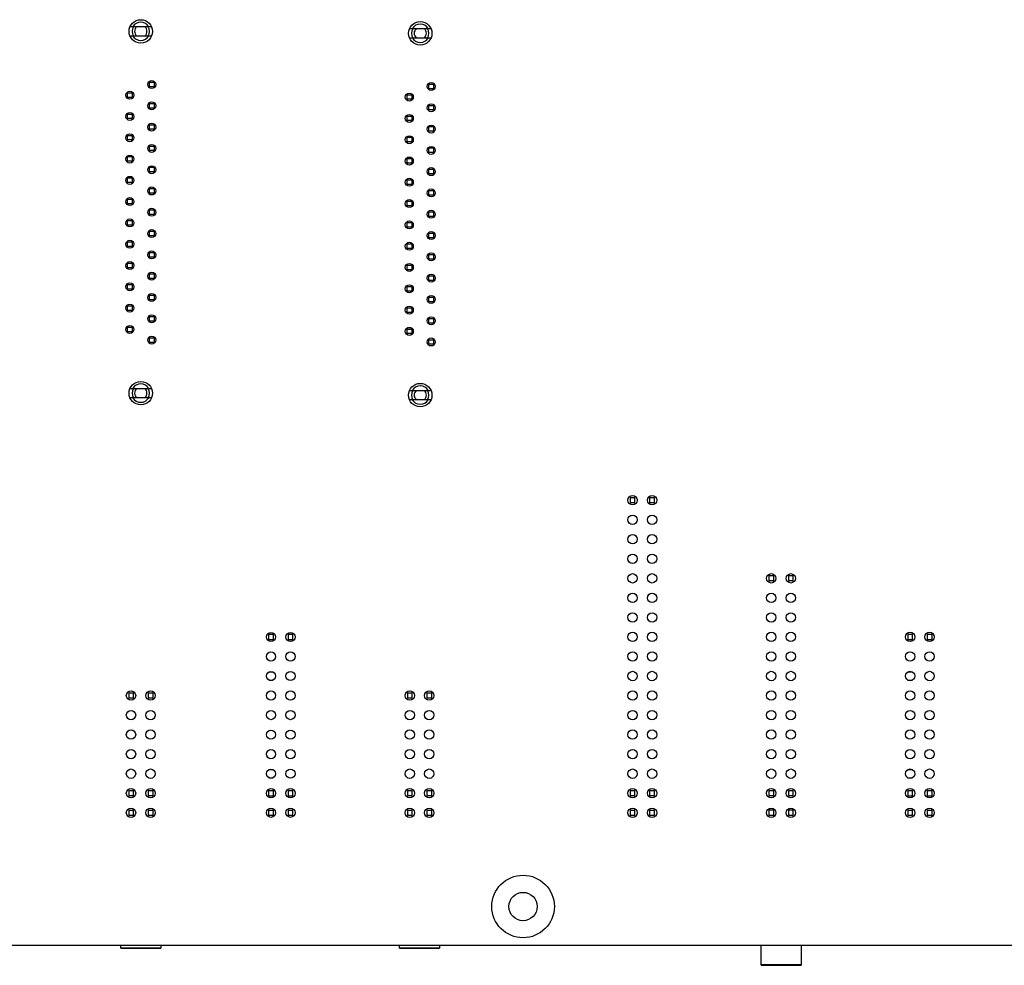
# Model space of a CAD drawing. Header units: inches. Extents: x 0 to 34, y 0 to 22.
# Tile 8 of 20: x 13.9 to 19, y 5.6 to 10.4. Entities that reach past the tile are written whole.
import ezdxf

# ---------------------------------------------------------------- set-up
doc = ezdxf.new("R2010")
doc.units = ezdxf.units.IN
doc.header["$LTSCALE"] = 1.87
doc.header["$MEASUREMENT"] = 0
doc.layers.get('0').update_dxf_attribs({"linetype": 'CONTINUOUS'})
doc.layers.add('02___PRT_ALL_AXES', color=7, linetype='CONTINUOUS')
doc.layers.add('03___PRT_ALL_CURVES', color=7, linetype='CONTINUOUS')

msp = doc.modelspace()

# ---------------------------------------------------------------- linework, layer by layer
at = {"color": 7, "linetype": 'CONTINUOUS'}
for p, q in [((14.6049, 10.379), (14.4954, 10.379)), ((14.495, 10.3318), (14.6054, 10.3318)), ((16.0349, 10.369), (15.9254, 10.369)), ((15.925, 10.3218), (16.0354, 10.3218)), ((14.5943, 10.0719), (14.5943, 10.0956)), ((14.5943, 10.0956), (14.618, 10.0956)), ((14.618, 10.0956), (14.618, 10.0719)), ((16.0243, 10.0856), (16.048, 10.0856)), ((16.0243, 10.0619), (16.0243, 10.0856)), ((16.048, 10.0856), (16.048, 10.0619)), ((14.4825, 10.0174), (14.4825, 10.041)), ((14.4825, 10.041), (14.5062, 10.041)), ((14.5062, 10.041), (14.5062, 10.0174)), ((14.618, 10.0719), (14.5943, 10.0719)), ((15.9125, 10.0074), (15.9125, 10.031)), ((15.9125, 10.031), (15.9362, 10.031)), ((15.9362, 10.031), (15.9362, 10.0074)), ((16.048, 10.0619), (16.0243, 10.0619)), ((14.5062, 10.0174), (14.4825, 10.0174)), ((14.5943, 9.9629), (14.5943, 9.9865)), ((14.5943, 9.9865), (14.618, 9.9865)), ((14.618, 9.9865), (14.618, 9.9629)), ((15.9362, 10.0074), (15.9125, 10.0074)), ((16.0243, 9.9765), (16.048, 9.9765)), ((16.0243, 9.9529), (16.0243, 9.9765)), ((16.048, 9.9765), (16.048, 9.9529)), ((14.4825, 9.9084), (14.4825, 9.932)), ((14.4825, 9.932), (14.5062, 9.932)), ((14.5062, 9.932), (14.5062, 9.9084)), ((14.618, 9.9629), (14.5943, 9.9629)), ((16.048, 9.9529), (16.0243, 9.9529)), ((14.5062, 9.9084), (14.4825, 9.9084)), ((14.5943, 9.8538), (14.5943, 9.8775)), ((14.5943, 9.8775), (14.618, 9.8775)), ((14.618, 9.8775), (14.618, 9.8538)), ((15.9125, 9.922), (15.9362, 9.922)), ((15.9125, 9.8984), (15.9125, 9.922)), ((15.9362, 9.8984), (15.9125, 9.8984)), ((15.9362, 9.922), (15.9362, 9.8984)), ((14.618, 9.8538), (14.5943, 9.8538)), ((16.0243, 9.8675), (16.048, 9.8675)), ((16.0243, 9.8438), (16.0243, 9.8675)), ((16.048, 9.8438), (16.0243, 9.8438)), ((16.048, 9.8675), (16.048, 9.8438)), ((14.4825, 9.7993), (14.4825, 9.8229)), ((14.4825, 9.8229), (14.5062, 9.8229)), ((14.5062, 9.7993), (14.4825, 9.7993)), ((14.5062, 9.8229), (14.5062, 9.7993)), ((15.9125, 9.8129), (15.9362, 9.8129)), ((15.9125, 9.7893), (15.9125, 9.8129)), ((15.9362, 9.7893), (15.9125, 9.7893)), ((15.9362, 9.8129), (15.9362, 9.7893)), ((14.5943, 9.7448), (14.5943, 9.7684)), ((14.5943, 9.7684), (14.618, 9.7684)), ((14.618, 9.7448), (14.5943, 9.7448)), ((14.618, 9.7684), (14.618, 9.7448)), ((16.0243, 9.7584), (16.048, 9.7584)), ((16.0243, 9.7348), (16.0243, 9.7584)), ((16.048, 9.7348), (16.0243, 9.7348)), ((16.048, 9.7584), (16.048, 9.7348)), ((14.4825, 9.6902), (14.4825, 9.7139)), ((14.4825, 9.7139), (14.5062, 9.7139)), ((14.5062, 9.6902), (14.4825, 9.6902)), ((14.5062, 9.7139), (14.5062, 9.6902)), ((15.9125, 9.7039), (15.9362, 9.7039)), ((15.9125, 9.6802), (15.9125, 9.7039)), ((15.9362, 9.6802), (15.9125, 9.6802)), ((15.9362, 9.7039), (15.9362, 9.6802)), ((14.5943, 9.6357), (14.5943, 9.6593)), ((14.5943, 9.6593), (14.618, 9.6593)), ((14.618, 9.6357), (14.5943, 9.6357)), ((14.618, 9.6593), (14.618, 9.6357)), ((16.0243, 9.6493), (16.048, 9.6493)), ((16.0243, 9.6257), (16.0243, 9.6493)), ((16.048, 9.6257), (16.0243, 9.6257)), ((16.048, 9.6493), (16.048, 9.6257)), ((14.4825, 9.5812), (14.4825, 9.6048)), ((14.4825, 9.6048), (14.5062, 9.6048)), ((14.5062, 9.5812), (14.4825, 9.5812)), ((14.5062, 9.6048), (14.5062, 9.5812)), ((15.9125, 9.5948), (15.9362, 9.5948)), ((15.9125, 9.5712), (15.9125, 9.5948)), ((15.9362, 9.5948), (15.9362, 9.5712)), ((14.5943, 9.5267), (14.5943, 9.5503)), ((14.5943, 9.5503), (14.618, 9.5503)), ((14.618, 9.5267), (14.5943, 9.5267)), ((14.618, 9.5503), (14.618, 9.5267)), ((15.9362, 9.5712), (15.9125, 9.5712)), ((16.0243, 9.5403), (16.048, 9.5403)), ((16.0243, 9.5167), (16.0243, 9.5403)), ((16.048, 9.5403), (16.048, 9.5167)), ((14.4825, 9.4721), (14.4825, 9.4958)), ((14.4825, 9.4958), (14.5062, 9.4958)), ((14.5062, 9.4721), (14.4825, 9.4721)), ((14.5062, 9.4958), (14.5062, 9.4721)), ((15.9125, 9.4858), (15.9362, 9.4858)), ((15.9125, 9.4621), (15.9125, 9.4858)), ((15.9362, 9.4858), (15.9362, 9.4621)), ((16.048, 9.5167), (16.0243, 9.5167)), ((14.5943, 9.4176), (14.5943, 9.4412)), ((14.5943, 9.4412), (14.618, 9.4412)), ((14.618, 9.4412), (14.618, 9.4176)), ((15.9362, 9.4621), (15.9125, 9.4621)), ((16.0243, 9.4312), (16.048, 9.4312)), ((16.0243, 9.4076), (16.0243, 9.4312)), ((16.048, 9.4312), (16.048, 9.4076)), ((14.4825, 9.3631), (14.4825, 9.3867)), ((14.4825, 9.3867), (14.5062, 9.3867)), ((14.5062, 9.3867), (14.5062, 9.3631)), ((14.618, 9.4176), (14.5943, 9.4176)), ((15.9125, 9.3767), (15.9362, 9.3767)), ((15.9125, 9.3531), (15.9125, 9.3767)), ((15.9362, 9.3767), (15.9362, 9.3531)), ((16.048, 9.4076), (16.0243, 9.4076)), ((14.5062, 9.3631), (14.4825, 9.3631)), ((14.5943, 9.3086), (14.5943, 9.3322)), ((14.5943, 9.3322), (14.618, 9.3322)), ((14.618, 9.3322), (14.618, 9.3086)), ((15.9362, 9.3531), (15.9125, 9.3531)), ((16.0243, 9.3222), (16.048, 9.3222)), ((16.0243, 9.2986), (16.0243, 9.3222)), ((16.048, 9.3222), (16.048, 9.2986)), ((14.4825, 9.254), (14.4825, 9.2776)), ((14.4825, 9.2776), (14.5062, 9.2776)), ((14.5062, 9.2776), (14.5062, 9.254)), ((14.618, 9.3086), (14.5943, 9.3086)), ((16.048, 9.2986), (16.0243, 9.2986)), ((14.5062, 9.254), (14.4825, 9.254)), ((14.5943, 9.1995), (14.5943, 9.2231)), ((14.5943, 9.2231), (14.618, 9.2231)), ((14.618, 9.2231), (14.618, 9.1995)), ((15.9125, 9.2676), (15.9362, 9.2676)), ((15.9125, 9.244), (15.9125, 9.2676)), ((15.9362, 9.244), (15.9125, 9.244)), ((15.9362, 9.2676), (15.9362, 9.244)), ((14.618, 9.1995), (14.5943, 9.1995)), ((16.0243, 9.2131), (16.048, 9.2131)), ((16.0243, 9.1895), (16.0243, 9.2131)), ((16.048, 9.1895), (16.0243, 9.1895)), ((16.048, 9.2131), (16.048, 9.1895)), ((14.4825, 9.145), (14.4825, 9.1686)), ((14.4825, 9.1686), (14.5062, 9.1686)), ((14.5062, 9.145), (14.4825, 9.145)), ((14.5062, 9.1686), (14.5062, 9.145)), ((15.9125, 9.1586), (15.9362, 9.1586)), ((15.9125, 9.135), (15.9125, 9.1586)), ((15.9362, 9.135), (15.9125, 9.135)), ((15.9362, 9.1586), (15.9362, 9.135)), ((14.5943, 9.0904), (14.5943, 9.1141)), ((14.5943, 9.1141), (14.618, 9.1141)), ((14.618, 9.0904), (14.5943, 9.0904)), ((14.618, 9.1141), (14.618, 9.0904)), ((16.0243, 9.1041), (16.048, 9.1041)), ((16.0243, 9.0804), (16.0243, 9.1041)), ((16.048, 9.0804), (16.0243, 9.0804)), ((16.048, 9.1041), (16.048, 9.0804)), ((14.4825, 9.0359), (14.4825, 9.0595)), ((14.4825, 9.0595), (14.5062, 9.0595)), ((14.5062, 9.0359), (14.4825, 9.0359)), ((14.5062, 9.0595), (14.5062, 9.0359)), ((15.9125, 9.0495), (15.9362, 9.0495)), ((15.9125, 9.0259), (15.9125, 9.0495)), ((15.9362, 9.0259), (15.9125, 9.0259)), ((15.9362, 9.0495), (15.9362, 9.0259)), ((14.5943, 8.9814), (14.5943, 9.005)), ((14.5943, 9.005), (14.618, 9.005)), ((14.618, 8.9814), (14.5943, 8.9814)), ((14.618, 9.005), (14.618, 8.9814)), ((16.0243, 8.995), (16.048, 8.995)), ((16.0243, 8.9714), (16.0243, 8.995)), ((16.048, 8.9714), (16.0243, 8.9714)), ((16.048, 8.995), (16.048, 8.9714)), ((14.4825, 8.9269), (14.4825, 8.9505)), ((14.4825, 8.9505), (14.5062, 8.9505)), ((14.5062, 8.9269), (14.4825, 8.9269)), ((14.5062, 8.9505), (14.5062, 8.9269)), ((15.9125, 8.9405), (15.9362, 8.9405)), ((15.9125, 8.9169), (15.9125, 8.9405)), ((15.9362, 8.9169), (15.9125, 8.9169)), ((15.9362, 8.9405), (15.9362, 8.9169)), ((14.5943, 8.8723), (14.5943, 8.896)), ((14.5943, 8.896), (14.618, 8.896)), ((14.618, 8.8723), (14.5943, 8.8723)), ((14.618, 8.896), (14.618, 8.8723)), ((16.0243, 8.886), (16.048, 8.886)), ((16.0243, 8.8623), (16.0243, 8.886)), ((16.048, 8.886), (16.048, 8.8623)), ((14.4825, 8.8178), (14.4825, 8.8414)), ((14.4825, 8.8414), (14.5062, 8.8414)), ((14.5062, 8.8178), (14.4825, 8.8178)), ((14.5062, 8.8414), (14.5062, 8.8178)), ((15.9125, 8.8314), (15.9362, 8.8314)), ((15.9125, 8.8078), (15.9125, 8.8314)), ((15.9362, 8.8314), (15.9362, 8.8078)), ((16.048, 8.8623), (16.0243, 8.8623)), ((14.5943, 8.7633), (14.5943, 8.7869)), ((14.5943, 8.7869), (14.618, 8.7869)), ((14.618, 8.7869), (14.618, 8.7633)), ((15.9362, 8.8078), (15.9125, 8.8078)), ((16.0243, 8.7769), (16.048, 8.7769)), ((16.0243, 8.7533), (16.0243, 8.7769)), ((16.048, 8.7769), (16.048, 8.7533)), ((14.618, 8.7633), (14.5943, 8.7633)), ((16.048, 8.7533), (16.0243, 8.7533)), ((14.4954, 8.5271), (14.6049, 8.5271)), ((15.9254, 8.5171), (16.0349, 8.5171)), ((14.6054, 8.4798), (14.4949, 8.4798)), ((16.0354, 8.4698), (15.9249, 8.4698)), ((17.0784, 7.9673), (17.0539, 7.9673)), ((17.0539, 7.9673), (17.0539, 7.9428)), ((17.0784, 7.9428), (17.0784, 7.9673)), ((17.1784, 7.9673), (17.1539, 7.9673)), ((17.1539, 7.9673), (17.1539, 7.9428)), ((17.1784, 7.9428), (17.1784, 7.9673)), ((17.0539, 7.9428), (17.0784, 7.9428)), ((17.1539, 7.9428), (17.1784, 7.9428)), ((17.7889, 7.5678), (17.7644, 7.5678)), ((17.7644, 7.5678), (17.7644, 7.5433)), ((17.7889, 7.5433), (17.7889, 7.5678)), ((17.8889, 7.5678), (17.8644, 7.5678)), ((17.8644, 7.5678), (17.8644, 7.5433)), ((17.8889, 7.5433), (17.8889, 7.5678)), ((17.7644, 7.5433), (17.7889, 7.5433)), ((17.8644, 7.5433), (17.8889, 7.5433)), ((15.2289, 7.2668), (15.2044, 7.2668)), ((15.2044, 7.2668), (15.2044, 7.2423)), ((15.2289, 7.2423), (15.2289, 7.2668)), ((15.3289, 7.2668), (15.3044, 7.2668)), ((15.3044, 7.2668), (15.3044, 7.2423)), ((15.3289, 7.2423), (15.3289, 7.2668)), ((18.4989, 7.2668), (18.4744, 7.2668)), ((18.4744, 7.2668), (18.4744, 7.2423)), ((18.4989, 7.2423), (18.4989, 7.2668)), ((18.5989, 7.2668), (18.5744, 7.2668)), ((18.5744, 7.2668), (18.5744, 7.2423)), ((18.5989, 7.2423), (18.5989, 7.2668)), ((15.2044, 7.2423), (15.2289, 7.2423)), ((15.3044, 7.2423), (15.3289, 7.2423)), ((18.4744, 7.2423), (18.4989, 7.2423)), ((18.5744, 7.2423), (18.5989, 7.2423)), ((15.2288, 7.0746), (15.2036, 7.0746)), ((18.4994, 7.0746), (18.4729, 7.0746)), ((15.205, 7.0346), (15.2274, 7.0346)), ((18.4739, 7.0346), (18.4984, 7.0346)), ((14.5129, 6.9673), (14.4884, 6.9673)), ((14.4884, 6.9673), (14.4884, 6.9428)), ((14.5129, 6.9428), (14.5129, 6.9673)), ((14.6129, 6.9673), (14.5884, 6.9673)), ((14.5884, 6.9673), (14.5884, 6.9428)), ((14.6129, 6.9428), (14.6129, 6.9673)), ((15.9389, 6.9673), (15.9144, 6.9673)), ((15.9144, 6.9673), (15.9144, 6.9428)), ((15.9389, 6.9428), (15.9389, 6.9673)), ((16.0389, 6.9673), (16.0144, 6.9673)), ((16.0144, 6.9673), (16.0144, 6.9428)), ((16.0389, 6.9428), (16.0389, 6.9673)), ((14.4884, 6.9428), (14.5129, 6.9428)), ((14.5884, 6.9428), (14.6129, 6.9428)), ((15.9144, 6.9428), (15.9389, 6.9428)), ((16.0144, 6.9428), (16.0389, 6.9428)), ((15.2288, 6.5746), (15.2036, 6.5746)), ((18.4994, 6.5746), (18.4729, 6.5746)), ((15.205, 6.5346), (15.2274, 6.5346)), ((18.4739, 6.5346), (18.4984, 6.5346)), ((14.5129, 6.4673), (14.4884, 6.4673)), ((14.4884, 6.4673), (14.4884, 6.4428)), ((14.5129, 6.4428), (14.5129, 6.4673)), ((14.6129, 6.4673), (14.5884, 6.4673)), ((14.5884, 6.4673), (14.5884, 6.4428)), ((14.6129, 6.4428), (14.6129, 6.4673)), ((15.2289, 6.4668), (15.2044, 6.4668)), ((15.2044, 6.4668), (15.2044, 6.4423)), ((15.2289, 6.4423), (15.2289, 6.4668)), ((15.3289, 6.4668), (15.3044, 6.4668)), ((15.3044, 6.4668), (15.3044, 6.4423)), ((15.3289, 6.4423), (15.3289, 6.4668)), ((15.9389, 6.4673), (15.9144, 6.4673)), ((15.9144, 6.4673), (15.9144, 6.4428)), ((15.9389, 6.4428), (15.9389, 6.4673)), ((16.0389, 6.4673), (16.0144, 6.4673)), ((16.0144, 6.4673), (16.0144, 6.4428)), ((16.0389, 6.4428), (16.0389, 6.4673)), ((17.0784, 6.4673), (17.0539, 6.4673)), ((17.0539, 6.4673), (17.0539, 6.4428)), ((17.0784, 6.4428), (17.0784, 6.4673)), ((17.1784, 6.4673), (17.1539, 6.4673)), ((17.1539, 6.4673), (17.1539, 6.4428)), ((17.1784, 6.4428), (17.1784, 6.4673)), ((17.7889, 6.4678), (17.7644, 6.4678)), ((17.7644, 6.4678), (17.7644, 6.4433)), ((17.7889, 6.4433), (17.7889, 6.4678)), ((17.8889, 6.4678), (17.8644, 6.4678)), ((17.8644, 6.4678), (17.8644, 6.4433)), ((17.8889, 6.4433), (17.8889, 6.4678)), ((18.4989, 6.4668), (18.4744, 6.4668)), ((18.4744, 6.4668), (18.4744, 6.4423)), ((18.4989, 6.4423), (18.4989, 6.4668)), ((18.5989, 6.4668), (18.5744, 6.4668)), ((18.5744, 6.4668), (18.5744, 6.4423)), ((18.5989, 6.4423), (18.5989, 6.4668)), ((14.4884, 6.4428), (14.5129, 6.4428)), ((14.5884, 6.4428), (14.6129, 6.4428)), ((15.2044, 6.4423), (15.2289, 6.4423)), ((15.3044, 6.4423), (15.3289, 6.4423)), ((15.9144, 6.4428), (15.9389, 6.4428)), ((16.0144, 6.4428), (16.0389, 6.4428)), ((17.0539, 6.4428), (17.0784, 6.4428)), ((17.1539, 6.4428), (17.1784, 6.4428)), ((17.7644, 6.4433), (17.7889, 6.4433)), ((17.8644, 6.4433), (17.8889, 6.4433)), ((18.4744, 6.4423), (18.4989, 6.4423)), ((18.5744, 6.4423), (18.5989, 6.4423)), ((14.5129, 6.3673), (14.4884, 6.3673)), ((14.4884, 6.3673), (14.4884, 6.3428)), ((14.5129, 6.3428), (14.5129, 6.3673)), ((14.6129, 6.3673), (14.5884, 6.3673)), ((14.5884, 6.3673), (14.5884, 6.3428)), ((14.6129, 6.3428), (14.6129, 6.3673)), ((15.2289, 6.3668), (15.2044, 6.3668)), ((15.2044, 6.3668), (15.2044, 6.3423)), ((15.2289, 6.3423), (15.2289, 6.3668)), ((15.3289, 6.3668), (15.3044, 6.3668)), ((15.3044, 6.3668), (15.3044, 6.3423)), ((15.3289, 6.3423), (15.3289, 6.3668)), ((15.9389, 6.3673), (15.9144, 6.3673)), ((15.9144, 6.3673), (15.9144, 6.3428)), ((15.9389, 6.3428), (15.9389, 6.3673)), ((16.0389, 6.3673), (16.0144, 6.3673)), ((16.0144, 6.3673), (16.0144, 6.3428)), ((16.0389, 6.3428), (16.0389, 6.3673)), ((17.0784, 6.3673), (17.0539, 6.3673)), ((17.0539, 6.3673), (17.0539, 6.3428)), ((17.0784, 6.3428), (17.0784, 6.3673)), ((17.1784, 6.3673), (17.1539, 6.3673)), ((17.1539, 6.3673), (17.1539, 6.3428)), ((17.1784, 6.3428), (17.1784, 6.3673)), ((17.7889, 6.3678), (17.7644, 6.3678)), ((17.7644, 6.3678), (17.7644, 6.3433)), ((17.7889, 6.3433), (17.7889, 6.3678)), ((17.8889, 6.3678), (17.8644, 6.3678)), ((17.8644, 6.3678), (17.8644, 6.3433)), ((17.8889, 6.3433), (17.8889, 6.3678)), ((18.4989, 6.3668), (18.4744, 6.3668)), ((18.4744, 6.3668), (18.4744, 6.3423)), ((18.4989, 6.3423), (18.4989, 6.3668)), ((18.5989, 6.3668), (18.5744, 6.3668)), ((18.5744, 6.3668), (18.5744, 6.3423)), ((18.5989, 6.3423), (18.5989, 6.3668)), ((14.4884, 6.3428), (14.5129, 6.3428)), ((14.5884, 6.3428), (14.6129, 6.3428)), ((15.2044, 6.3423), (15.2289, 6.3423)), ((15.3044, 6.3423), (15.3289, 6.3423)), ((15.9144, 6.3428), (15.9389, 6.3428)), ((16.0144, 6.3428), (16.0389, 6.3428)), ((17.0539, 6.3428), (17.0784, 6.3428)), ((17.1539, 6.3428), (17.1784, 6.3428)), ((17.7644, 6.3433), (17.7889, 6.3433)), ((17.8644, 6.3433), (17.8889, 6.3433)), ((18.4744, 6.3423), (18.4989, 6.3423)), ((18.5744, 6.3423), (18.5989, 6.3423)), ((24.0062, 5.6751), (9.0062, 5.6751)), ((14.4487, 5.6615), (14.4487, 5.6751)), ((14.6527, 5.6627), (14.4487, 5.6627)), ((14.4487, 5.6615), (14.6527, 5.6615)), ((14.6527, 5.6751), (14.6527, 5.6615)), ((15.8747, 5.6615), (15.8747, 5.6751)), ((16.0787, 5.6627), (15.8747, 5.6627)), ((15.8747, 5.6615), (16.0787, 5.6615)), ((16.0787, 5.6751), (16.0787, 5.6615)), ((17.7242, 5.5741), (17.7242, 5.6751)), ((17.9282, 5.6751), (17.9282, 5.5741)), ((17.9282, 5.5761), (17.7242, 5.5761)), ((17.7242, 5.5741), (17.9282, 5.5741))]:
    msp.add_line(p, q, dxfattribs=at)
for centre, radius, start, end in [((14.5502, 10.3554), 0.0445, 147.9287, 212.0713), ((14.5502, 10.3554), 0.0472, 30, 150), ((14.5502, 10.3554), 0.0315, 130.7535, 229.2531), ((14.5502, 10.3554), 0.0315, 310.7535, 49.2531), ((14.5502, 10.3554), 0.0445, 327.9287, 32.0713), ((15.9802, 10.3454), 0.0472, 30, 150), ((14.5502, 10.3554), 0.0472, 210, 330), ((15.9802, 10.3454), 0.0445, 147.9287, 212.0713), ((15.9802, 10.3454), 0.0315, 130.7535, 229.2531), ((15.9802, 10.3454), 0.0315, 310.7535, 49.2531), ((15.9802, 10.3454), 0.0445, 327.9287, 32.0713), ((15.9802, 10.3454), 0.0472, 210, 330), ((14.5502, 8.5034), 0.0445, 147.9287, 212.0713), ((14.5502, 8.5034), 0.0472, 30, 150), ((14.5502, 8.5034), 0.0315, 130.7535, 229.2531), ((14.5502, 8.5034), 0.0315, 310.7535, 49.2531), ((14.5502, 8.5034), 0.0445, 327.9287, 32.0713), ((15.9802, 8.4934), 0.0445, 147.9287, 212.0713), ((15.9802, 8.4934), 0.0472, 30, 150), ((15.9802, 8.4934), 0.0315, 130.7535, 229.2531), ((15.9802, 8.4934), 0.0315, 310.7535, 49.2531), ((15.9802, 8.4934), 0.0445, 327.9287, 32.0713), ((14.5502, 8.5034), 0.0472, 210, 330), ((15.9802, 8.4934), 0.0472, 210, 330)]:
    msp.add_arc(centre, radius, start, end, dxfattribs=at)
at = {"layer": '02___PRT_ALL_AXES', "color": 7, "linetype": 'CONTINUOUS'}
for centre, radius in [((14.5502, 10.3551), 0.06), ((15.9802, 10.3451), 0.06), ((14.6062, 10.0831), 0.0205), ((16.0362, 10.0731), 0.0205), ((14.4942, 10.0286), 0.0205), ((15.9242, 10.0186), 0.0205), ((14.6062, 9.9741), 0.0205), ((16.0362, 9.9641), 0.0205), ((14.4942, 9.9196), 0.0205), ((15.9242, 9.9096), 0.0205), ((14.6062, 9.8651), 0.0205), ((16.0362, 9.8551), 0.0205), ((14.4942, 9.8106), 0.0205), ((14.6062, 9.7561), 0.0205), ((15.9242, 9.8006), 0.0205), ((16.0362, 9.7461), 0.0205), ((14.4942, 9.7016), 0.0205), ((15.9242, 9.6916), 0.0205), ((14.6062, 9.6471), 0.0205), ((16.0362, 9.6371), 0.0205), ((14.4942, 9.5926), 0.0205), ((15.9242, 9.5826), 0.0205), ((14.6062, 9.5381), 0.0205), ((16.0362, 9.5281), 0.0205), ((14.4942, 9.4836), 0.0205), ((15.9242, 9.4736), 0.0205), ((14.6062, 9.4291), 0.0205), ((16.0362, 9.4191), 0.0205), ((14.4942, 9.3746), 0.0205), ((15.9242, 9.3646), 0.0205), ((14.6062, 9.3201), 0.0205), ((16.0362, 9.3101), 0.0205), ((14.4942, 9.2656), 0.0205), ((15.9242, 9.2556), 0.0205), ((14.6062, 9.2111), 0.0205), ((16.0362, 9.2011), 0.0205), ((14.4942, 9.1566), 0.0205), ((14.6062, 9.1021), 0.0205), ((15.9242, 9.1466), 0.0205), ((14.4942, 9.0476), 0.0205), ((16.0362, 9.0921), 0.0205), ((15.9242, 9.0376), 0.0205), ((14.6062, 8.9931), 0.0205), ((16.0362, 8.9831), 0.0205), ((14.4942, 8.9386), 0.0205), ((15.9242, 8.9286), 0.0205), ((14.6062, 8.8841), 0.0205), ((16.0362, 8.8741), 0.0205), ((14.4942, 8.8296), 0.0205), ((15.9242, 8.8196), 0.0205), ((14.6062, 8.7751), 0.0205), ((16.0362, 8.7651), 0.0205), ((14.5502, 8.5031), 0.06), ((15.9802, 8.4931), 0.06), ((17.0662, 7.9551), 0.024), ((17.1662, 7.9551), 0.024), ((17.0662, 7.8551), 0.024), ((17.1662, 7.8551), 0.024), ((17.0662, 7.7551), 0.024), ((17.1662, 7.7551), 0.024), ((17.0662, 7.6551), 0.024), ((17.1662, 7.6551), 0.024), ((17.0662, 7.5551), 0.024), ((17.1662, 7.5551), 0.024), ((17.7762, 7.5551), 0.024), ((17.8762, 7.5551), 0.024), ((17.0662, 7.4551), 0.024), ((17.1662, 7.4551), 0.024), ((17.7762, 7.4551), 0.024), ((17.8762, 7.4551), 0.024), ((17.0662, 7.3551), 0.024), ((17.1662, 7.3551), 0.024), ((17.7762, 7.3551), 0.024), ((17.8762, 7.3551), 0.024), ((15.2162, 7.2551), 0.0235), ((15.3162, 7.2551), 0.0235), ((17.0662, 7.2551), 0.024), ((17.1662, 7.2551), 0.024), ((17.7762, 7.2551), 0.024), ((17.8762, 7.2551), 0.024), ((18.4862, 7.2551), 0.024), ((18.5862, 7.2551), 0.024), ((15.2162, 7.1551), 0.0235), ((15.3162, 7.1551), 0.0235), ((17.0662, 7.1551), 0.024), ((17.1662, 7.1551), 0.024), ((17.7762, 7.1551), 0.024), ((17.8762, 7.1551), 0.024), ((18.4862, 7.1551), 0.024), ((18.5862, 7.1551), 0.024), ((15.2162, 7.0551), 0.0235), ((15.3162, 7.0551), 0.0235), ((17.0662, 7.0551), 0.024), ((17.1662, 7.0551), 0.024), ((17.7762, 7.0551), 0.024), ((17.8762, 7.0551), 0.024), ((18.4862, 7.0551), 0.024), ((18.5862, 7.0551), 0.024), ((14.5002, 6.9551), 0.024), ((14.6002, 6.9551), 0.024), ((15.2162, 6.9551), 0.0235), ((15.3162, 6.9551), 0.0235), ((15.9262, 6.9551), 0.024), ((16.0262, 6.9551), 0.024), ((17.0662, 6.9551), 0.024), ((17.1662, 6.9551), 0.024), ((17.7762, 6.9551), 0.024), ((17.8762, 6.9551), 0.024), ((18.4862, 6.9551), 0.024), ((18.5862, 6.9551), 0.024), ((14.5002, 6.8551), 0.024), ((14.6002, 6.8551), 0.024), ((15.2162, 6.8551), 0.0235), ((15.3162, 6.8551), 0.0235), ((15.9262, 6.8551), 0.024), ((16.0262, 6.8551), 0.024), ((17.0662, 6.8551), 0.024), ((17.1662, 6.8551), 0.024), ((17.7762, 6.8551), 0.024), ((17.8762, 6.8551), 0.024), ((18.4862, 6.8551), 0.024), ((18.5862, 6.8551), 0.024), ((14.5002, 6.7551), 0.024), ((14.6002, 6.7551), 0.024), ((15.2162, 6.7551), 0.0235), ((15.3162, 6.7551), 0.0235), ((15.9262, 6.7551), 0.024), ((16.0262, 6.7551), 0.024), ((17.0662, 6.7551), 0.024), ((17.1662, 6.7551), 0.024), ((17.7762, 6.7551), 0.024), ((17.8762, 6.7551), 0.024), ((18.4862, 6.7551), 0.024), ((18.5862, 6.7551), 0.024), ((14.5002, 6.6551), 0.024), ((14.6002, 6.6551), 0.024), ((15.2162, 6.6551), 0.0235), ((15.3162, 6.6551), 0.0235), ((15.9262, 6.6551), 0.024), ((16.0262, 6.6551), 0.024), ((17.0662, 6.6551), 0.024), ((17.1662, 6.6551), 0.024), ((17.7762, 6.6551), 0.024), ((17.8762, 6.6551), 0.024), ((18.4862, 6.6551), 0.024), ((18.5862, 6.6551), 0.024), ((14.5002, 6.5551), 0.024), ((14.6002, 6.5551), 0.024), ((15.2162, 6.5551), 0.0235), ((15.3162, 6.5551), 0.0235), ((15.9262, 6.5551), 0.024), ((16.0262, 6.5551), 0.024), ((17.0662, 6.5551), 0.024), ((17.1662, 6.5551), 0.024), ((17.7762, 6.5551), 0.024), ((17.8762, 6.5551), 0.024), ((18.4862, 6.5551), 0.024), ((18.5862, 6.5551), 0.024), ((14.5002, 6.4551), 0.024), ((14.6002, 6.4551), 0.024), ((15.2162, 6.4551), 0.0235), ((15.3162, 6.4551), 0.0235), ((15.9262, 6.4551), 0.024), ((16.0262, 6.4551), 0.024), ((17.0662, 6.4551), 0.024), ((17.1662, 6.4551), 0.024), ((17.7762, 6.4551), 0.024), ((17.8762, 6.4551), 0.024), ((18.4862, 6.4551), 0.024), ((18.5862, 6.4551), 0.024), ((14.5002, 6.3551), 0.024), ((14.6002, 6.3551), 0.024), ((15.2162, 6.3551), 0.0235), ((15.3162, 6.3551), 0.0235), ((15.9262, 6.3551), 0.024), ((16.0262, 6.3551), 0.024), ((17.0662, 6.3551), 0.024), ((17.1662, 6.3551), 0.024), ((17.7762, 6.3551), 0.024), ((17.8762, 6.3551), 0.024), ((18.4862, 6.3551), 0.024), ((18.5862, 6.3551), 0.024), ((16.5062, 5.8751), 0.0725)]:
    msp.add_circle(centre, radius, dxfattribs=at)
at = {"layer": '03___PRT_ALL_CURVES', "color": 4, "linetype": 'CONTINUOUS'}
msp.add_circle((16.5062, 5.8751), 0.16, dxfattribs=at)

doc.saveas('drawing.dxf')
